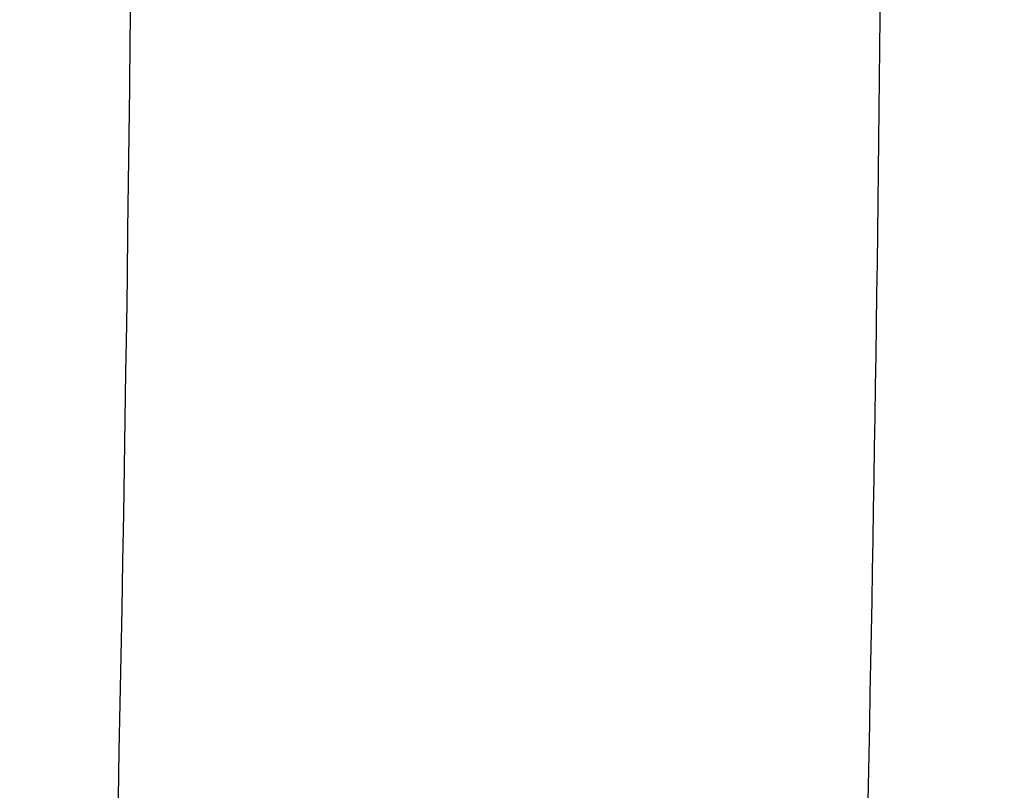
# Model space of a CAD drawing. Header units: millimetres. Extents: x 0 to 297, y 0 to 210.
# Tile 46 of 256: x 145.24126 to 145.24631, y 91.06236 to 91.06631. Entities that reach past the tile are written whole.
import ezdxf

# ---------------------------------------------------------------- set-up
doc = ezdxf.new("R2010")
doc.units = ezdxf.units.MM
doc.header["$LTSCALE"] = 16.335
doc.layers.get('0').update_dxf_attribs({"linetype": 'CONTINUOUS'})
for name, color, linetype in [('01_GLOBAL', 7, 'CONTINUOUS'), ('INTFCLR_1', 7, 'CONTINUOUS'), ('INTFCLR_144815', 7, 'CONTINUOUS')]:
    doc.layers.add(name, color=color, linetype=linetype)

msp = doc.modelspace()

# ---------------------------------------------------------------- linework, layer by layer
at = {"color": 7, "linetype": 'Continuous'}
msp.add_circle((145.8748034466, 92.1344639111), 2.66, dxfattribs=at)
at = {"color": 9, "linetype": 'Continuous'}
msp.add_arc((145.8748034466, 92.1344639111), 2.6259090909, 182.9674534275, 267.0325465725, dxfattribs=at)
at = {"layer": '01_GLOBAL', "color": 7, "linetype": 'Continuous'}
msp.add_circle((145.8748034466, 92.1344639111), 2.695, dxfattribs=at)
at = {"layer": 'INTFCLR_1', "color": 6, "linetype": 'Continuous'}
for radius in [0.4224162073, 0.4014439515]:
    msp.add_arc((144.8596077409, 91.07026820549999), radius, 270, 90.00000002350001, dxfattribs=at)
at = {"layer": 'INTFCLR_1', "color": 9, "linetype": 'Continuous'}
msp.add_arc((144.8596077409, 91.07026820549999), 0.3860864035, 358.5013841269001, 1.4986159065, dxfattribs=at)
for points, knots in [([(145.235167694, 90.93964664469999), (145.2359987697, 90.94190808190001), (145.2376274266, 90.94647450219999), (145.2407305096, 90.9557351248), (145.2457654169, 90.9723575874), (145.2504341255, 90.9918676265), (145.2535169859, 91.00930456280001), (145.2548129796, 91.01820820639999), (145.2554818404, 91.0233579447), (145.2570256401, 91.03628652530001), (145.2586297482, 91.05837735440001), (145.2583725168, 91.0844406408), (145.2571603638, 91.1013307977), (145.2563978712, 91.1091297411), (145.2558364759, 91.114316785), (145.2541019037, 91.12831663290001), (145.2501634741, 91.1507342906), (145.2444881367, 91.1726209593), (145.2404287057, 91.1856112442), (145.2389019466, 91.1902577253), (145.2365792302, 91.1971022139), (145.2313391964, 91.2114116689), (145.2222901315, 91.2324134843), (145.211984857, 91.2522549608), (145.2048007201, 91.26446751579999), (145.2014430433, 91.2699038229), (145.1992124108, 91.27344744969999), (145.1931796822, 91.28276721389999), (145.1830706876, 91.2970707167), (145.1690288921, 91.3144833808), (145.1571354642, 91.32753546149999), (145.1488272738, 91.335878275), (145.1442335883, 91.34029544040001), (145.1378598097, 91.34625257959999), (145.1289384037, 91.35405272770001), (145.1192814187, 91.3616211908), (145.1131582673, 91.3659752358), (145.1101748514, 91.3679776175), (145.1077179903, 91.36955505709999), (145.1055301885, 91.37087160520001), (145.1036031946, 91.37188262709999), (145.1025200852, 91.37238560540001), (145.1016575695, 91.37269323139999), (145.1010609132, 91.3728325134), (145.1005598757, 91.3727568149), (145.1004622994, 91.3722852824), (145.1007027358, 91.3717640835), (145.1011202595, 91.3710418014), (145.1017948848, 91.3701326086), (145.1026939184, 91.3690240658), (145.1038249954, 91.36772389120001), (145.1051758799, 91.366231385), (145.106740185, 91.36454834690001), (145.1092045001, 91.36193938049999), (145.1127127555, 91.35827210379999), (145.1192604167, 91.3514013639), (145.126411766, 91.34369308), (145.1329263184, 91.3363257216), (145.1369531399, 91.33164093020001), (145.143428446, 91.32395035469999), (145.1533417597, 91.3114874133), (145.1663378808, 91.2933552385), (145.175744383, 91.2785527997), (145.1819029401, 91.2680164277), (145.1860815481, 91.2606058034), (145.1932904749, 91.24707920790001), (145.2029180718, 91.2266527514), (145.209559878, 91.2096225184), (145.212649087, 91.20079273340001)], [0, 0, 0, 0, 0.0103790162, 0.0208837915, 0.0420711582, 0.08518389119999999, 0.1071959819, 0.1183353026, 0.1239410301, 0.1295663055, 0.1744258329, 0.2192337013, 0.2417180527, 0.2473539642, 0.2529903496, 0.2641931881, 0.3081223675, 0.3509244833, 0.3614867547, 0.3667496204, 0.3719934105, 0.3926231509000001, 0.4323812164, 0.470412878, 0.488854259, 0.4934078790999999, 0.4979383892, 0.5068921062, 0.5412323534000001, 0.5733304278, 0.6031976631, 0.6172528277, 0.6240454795, 0.630650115, 0.6548352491, 0.6750685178, 0.6834752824, 0.6871962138, 0.6905460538, 0.6960524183, 0.6981915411, 0.6999110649, 0.7012078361, 0.7020914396, 0.7026255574, 0.7031007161, 0.7038824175, 0.7050749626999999, 0.7066970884, 0.7087489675, 0.7112252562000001, 0.7141187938, 0.7174211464, 0.7211233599, 0.729578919, 0.7392839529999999, 0.762009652, 0.7748693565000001, 0.7816473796, 0.7886214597, 0.8181786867, 0.8502212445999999, 0.8846823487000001, 0.8936821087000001, 0.9027944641, 0.9213301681, 0.9597016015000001, 1, 1, 1, 1]), ([(145.1053256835, 91.37126820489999), (145.1058354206, 91.3712681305), (145.1084302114, 91.3702416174), (145.1114097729, 91.368499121), (145.114679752, 91.3664418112), (145.1177098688, 91.36444481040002), (145.1239326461, 91.36010616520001), (145.1337472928, 91.3525686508), (145.1428234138, 91.3447978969), (145.1493077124, 91.338863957), (145.1539781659, 91.3344671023), (145.1624222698, 91.3261665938), (145.1745124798, 91.3131815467), (145.1887911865, 91.29585590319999), (145.1990766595, 91.2816176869), (145.2052148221, 91.27234000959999), (145.2074832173, 91.268814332), (145.2108964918, 91.26340759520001), (145.2181971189, 91.2512662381), (145.2286731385, 91.2315365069), (145.2378781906, 91.2106406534), (145.2432089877, 91.1964014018), (145.2455710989, 91.1895927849), (145.247123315, 91.1849719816), (145.2512489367, 91.17205836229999), (145.2570185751, 91.1502977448), (145.2610247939, 91.1279966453), (145.262788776, 91.1140712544), (145.2633595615, 91.10891295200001), (145.2641347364, 91.10115794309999), (145.2653671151, 91.0843629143), (145.2656287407, 91.0584419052), (145.2639975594, 91.0364740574), (145.2624282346, 91.0236195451), (145.2617481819, 91.01849828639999), (145.2604303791, 91.00964310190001), (145.2572949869, 90.99229775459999), (145.2525471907, 90.9728939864), (145.2474296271, 90.9563683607), (145.2442749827, 90.94715947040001), (145.2426192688, 90.9426185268), (145.2417743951, 90.94036969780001)], [0, 0, 0, 0, 0.0031306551, 0.0166311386, 0.0214593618, 0.0268204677, 0.03892666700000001, 0.0680356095, 0.1027865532, 0.1122690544, 0.1220182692, 0.1421808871, 0.1849821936, 0.2309157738, 0.2799873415, 0.2927705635, 0.2992370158, 0.3057352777, 0.3320402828, 0.3862318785, 0.4428084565, 0.4721382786, 0.4795908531, 0.487069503, 0.5020757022, 0.562848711, 0.6251729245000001, 0.641061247, 0.6490543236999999, 0.6570463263, 0.6889269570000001, 0.7524525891, 0.8160592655, 0.8240370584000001, 0.8319876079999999, 0.8477879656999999, 0.8790177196, 0.9402188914, 0.9703170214, 0.9852457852, 1, 1, 1, 1]), ([(145.1053256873, 90.7692681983), (145.1051880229, 90.769268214), (145.1048509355, 90.76933467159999), (145.1048682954, 90.769940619), (145.1052289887, 90.77056403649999), (145.1058526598, 90.7714906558), (145.1068032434, 90.77264391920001), (145.1086356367, 90.7747211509), (145.110803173, 90.77699248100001), (145.113215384, 90.7794781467), (145.1159839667, 90.7823058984), (145.1217014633, 90.7881297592), (145.1287122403, 90.7954132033), (145.1351564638, 90.80240928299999), (145.1386445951, 90.8062976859), (145.1407113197, 90.80863540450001), (145.1461908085, 90.8148961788), (145.1556953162, 90.8263034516), (145.1688811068, 90.84380018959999), (145.1796415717, 90.85983729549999), (145.1864241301, 90.8709859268), (145.1895721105, 90.87639380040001), (145.1916900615, 90.880099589), (145.1975256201, 90.89060172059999), (145.2065751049, 90.908597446), (145.2153782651, 90.92957264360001), (145.2208882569, 90.944962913), (145.2234958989, 90.95293463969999), (145.2249438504, 90.95758139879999), (145.2285119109, 90.9694259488), (145.2337695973, 90.990067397), (145.2380725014, 91.0149380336), (145.2399207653, 91.03143377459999), (145.2405908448, 91.039179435), (145.2409875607, 91.0443834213), (145.241855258, 91.0586434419), (145.2420882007, 91.0819727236), (145.2404334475, 91.1052173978), (145.2387124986, 91.1193107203), (145.238008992, 91.12442738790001), (145.2368850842, 91.1320325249), (145.2340893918, 91.1481566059), (145.2284266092, 91.1722973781), (145.222482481, 91.1910649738), (145.2192099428, 91.2001967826)], [0, 0, 0, 0, 0.0008731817, 0.001718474, 0.0032338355, 0.0055641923, 0.008732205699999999, 0.0127298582, 0.0231213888, 0.0286463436, 0.0346993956, 0.04822263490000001, 0.0804125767, 0.0988155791, 0.1085508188, 0.1135449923, 0.1186070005, 0.1613231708, 0.2076862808, 0.2575123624, 0.2837454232, 0.2904461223, 0.2972015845, 0.3108183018, 0.3666504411, 0.4248609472, 0.4549769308, 0.4703146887, 0.4780576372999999, 0.4858477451, 0.5487776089, 0.6130123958, 0.6457680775, 0.6540347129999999, 0.6623246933, 0.6788711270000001, 0.74464742, 0.8101273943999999, 0.8265053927, 0.8346996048, 0.8428861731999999, 0.8752668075, 0.9384714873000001, 1, 1, 1, 1])]:
    msp.add_open_spline(points, degree=3, knots=knots, dxfattribs=at)
at = {"layer": 'INTFCLR_1', "color": 6, "linetype": 'Continuous'}
for points, knots in [([(145.1350652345, 91.37126820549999), (145.1342109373, 91.37126820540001), (145.1357546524, 91.3683275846), (145.1370803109, 91.3667054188), (145.1392467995, 91.36385886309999), (145.1419201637, 91.3606392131), (145.145337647, 91.3565301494), (145.149332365, 91.3517583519), (145.1536170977, 91.34656836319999), (145.1578478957, 91.34135293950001), (145.1617862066, 91.3363852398), (145.1654017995, 91.331722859), (145.1686896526, 91.3273862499), (145.1716611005, 91.3233823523), (145.1743369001, 91.31970203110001), (145.176743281, 91.3163294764), (145.1789048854, 91.31324522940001), (145.1808385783, 91.31044103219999), (145.1825660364, 91.30789847), (145.1841084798, 91.3055965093), (145.185490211, 91.3035084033), (145.1867189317, 91.3016307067), (145.1878098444, 91.2999462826), (145.1887779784, 91.29843766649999), (145.1896459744, 91.2970737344), (145.1906214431, 91.2955292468), (145.191753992, 91.2937193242), (145.1928766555, 91.2919021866), (145.1938510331, 91.29030917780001), (145.1946912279, 91.28892487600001), (145.1956155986, 91.28738878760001), (145.1966371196, 91.28567497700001), (145.1977643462, 91.2837631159), (145.1990081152, 91.2816272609), (145.2003754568, 91.2792470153), (145.201880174, 91.2765873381), (145.2035347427, 91.2736120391), (145.2053542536, 91.2702751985), (145.2073580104, 91.2665186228), (145.2095596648, 91.2622861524), (145.2119715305, 91.25751282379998), (145.214608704, 91.2521191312), (145.2174929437, 91.2459939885), (145.220642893, 91.2390035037), (145.2240752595, 91.2309767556), (145.227802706, 91.2217082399), (145.2318351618, 91.21090431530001), (145.2361179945, 91.19831684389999), (145.2403681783, 91.18429274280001), (145.2442872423, 91.16942297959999), (145.2476657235, 91.15438159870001), (145.2504753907, 91.1392991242), (145.2527156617, 91.12423526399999), (145.2543982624, 91.1091876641), (145.2555287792, 91.0941918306), (145.256117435, 91.079233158), (145.2561708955, 91.0643352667), (145.2556951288, 91.0494844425), (145.2546936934, 91.0346826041), (145.2531693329, 91.01994161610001), (145.2511191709, 91.00523180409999), (145.2485428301, 90.9905728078), (145.2454275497, 90.9759328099), (145.2417708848, 90.9613303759), (145.2376203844, 90.94696810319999), (145.2332204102, 90.9335438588), (145.2288852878, 90.92162630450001), (145.2248596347, 90.9114479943), (145.2211587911, 90.90270194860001), (145.2177663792, 90.89512937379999), (145.2146668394, 90.8885329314), (145.2118379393, 90.8827508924), (145.2092594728, 90.87766290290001), (145.2069119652, 90.8731710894), (145.2047820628, 90.869201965), (145.2028538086, 90.86569136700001), (145.2011073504, 90.8625761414), (145.1995253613, 90.8598041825), (145.1980916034, 90.85733143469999), (145.1967959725, 90.8551286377), (145.1956290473, 90.85316932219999), (145.1945782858, 90.85142412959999), (145.1936278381, 90.84986076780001), (145.1927650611, 90.8484539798), (145.1919665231, 90.8471621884), (145.1911689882, 90.845881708), (145.1903111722, 90.84451464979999), (145.1893416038, 90.842982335), (145.1882509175, 90.8412749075), (145.1870226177, 90.8393719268), (145.1856376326, 90.83725116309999), (145.1840803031, 90.8348962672), (145.1823329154, 90.83229124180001), (145.1803729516, 90.82941478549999), (145.1781781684, 90.82624664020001), (145.1757236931, 90.82276863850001), (145.1729902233, 90.8189712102), (145.1699514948, 90.8148382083), (145.1665806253, 90.81035527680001), (145.1628687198, 90.8055344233), (145.1588145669, 90.8003903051), (145.1544498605, 90.7949847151), (145.149996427, 90.78957611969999), (145.1458273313, 90.78459071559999), (145.1422457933, 90.7802896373), (145.1394492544, 90.7769290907), (145.1371773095, 90.773959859), (145.1358081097, 90.7722873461), (145.134193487, 90.7692682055), (145.1350652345, 90.7692682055)], [0, 0, 0, 0, 0.0038604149, 0.007501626, 0.0124785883, 0.0188917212, 0.0268498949, 0.0364677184, 0.0470694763, 0.05724446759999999, 0.0668187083, 0.0757144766, 0.08390537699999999, 0.0914099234, 0.09824517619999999, 0.1044667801, 0.1101313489, 0.1152642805, 0.1198589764, 0.1240215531, 0.1277856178, 0.1311734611, 0.1341617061, 0.1368541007, 0.1392736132, 0.1414672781, 0.1451087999, 0.148921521, 0.1511192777, 0.1535471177, 0.1562389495, 0.1592204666, 0.1625628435, 0.1662680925, 0.1703891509, 0.1749670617, 0.1800766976, 0.185772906, 0.1921414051, 0.1993155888, 0.2073311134, 0.2163077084, 0.2264451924, 0.2379233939, 0.2509534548, 0.2658909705, 0.2830621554, 0.3030578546, 0.3259639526, 0.3492662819, 0.3725305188, 0.395610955, 0.4185782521, 0.4413347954, 0.4640172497, 0.4865192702, 0.5089682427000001, 0.5313242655, 0.5536477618, 0.5759939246, 0.5982772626, 0.6207472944, 0.6432362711, 0.6658996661, 0.6887559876, 0.7107777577, 0.7297237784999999, 0.7460531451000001, 0.7602331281, 0.7726347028, 0.7835467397, 0.7931663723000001, 0.8017211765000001, 0.8093215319, 0.8160683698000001, 0.8220757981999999, 0.8274205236, 0.83220661, 0.8364980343, 0.8403367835, 0.8437547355, 0.8468031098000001, 0.8495420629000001, 0.8520223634, 0.8542604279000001, 0.8564046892, 0.8588391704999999, 0.8615533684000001, 0.8645986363, 0.8679945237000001, 0.8717882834, 0.8760445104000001, 0.8807522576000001, 0.8859628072, 0.8917731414, 0.8981681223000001, 0.9051985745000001, 0.9129160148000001, 0.9213486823, 0.930543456, 0.9404096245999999, 0.9509435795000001, 0.9619432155, 0.9720502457, 0.9803711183, 0.9870628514, 0.9922716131, 0.9960607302, 1, 1, 1, 1]), ([(145.1350652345, 90.7692682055), (145.1360387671, 90.7692682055), (145.1377271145, 90.77040596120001), (145.1403228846, 90.77196865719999), (145.1432989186, 90.7741311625), (145.1469787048, 90.7769487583), (145.1513602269, 90.78054609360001), (145.156189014, 90.78473927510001), (145.1610884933, 90.78922212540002), (145.16571304, 90.7936532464), (145.1699506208, 90.7978753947), (145.1738079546, 90.80185999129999), (145.1773032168, 90.80558700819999), (145.1804624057, 90.8090520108), (145.1833068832, 90.8122538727), (145.1858602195, 90.8151948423), (145.1881553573, 90.8178946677), (145.1902110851, 90.8203591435), (145.1920499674, 90.8226010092), (145.1936917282, 90.8246337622), (145.195161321, 90.8264787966), (145.1964960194, 90.82817546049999), (145.197810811, 90.82986574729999), (145.1992115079, 90.83168840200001), (145.2006985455, 90.83364987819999), (145.2021699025, 90.8356183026), (145.203615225, 90.83757754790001), (145.2051191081, 90.8396441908), (145.2067839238, 90.8419664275), (145.2086446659, 90.8446056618), (145.2107239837, 90.8476123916), (145.2130437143, 90.8510414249), (145.2156231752, 90.85494957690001), (145.2184823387, 90.85940686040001), (145.2216518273, 90.8645112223), (145.2251614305, 90.87037537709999), (145.229038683, 90.8771369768), (145.2333125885, 90.884978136), (145.2380078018, 90.89411228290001), (145.2431555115, 90.9048590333), (145.2486552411, 90.91737134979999), (145.2541538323, 90.9312561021), (145.2592951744, 90.9458952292), (145.2638614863, 90.9607341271), (145.2678132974, 90.9756278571), (145.2711637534, 90.9905604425), (145.2739112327, 91.005452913), (145.2760779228, 91.0203457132), (145.2776685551, 91.03517539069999), (145.2786982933, 91.0499655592), (145.2791763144, 91.06470155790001), (145.2791102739, 91.0793859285), (145.2785051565, 91.09402740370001), (145.2773642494, 91.1086166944), (145.2756872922, 91.1231600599), (145.2734729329, 91.13765537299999), (145.2707211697, 91.1520804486), (145.2674209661, 91.16646759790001), (145.2635667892, 91.1807987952), (145.259139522, 91.19509062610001), (145.254151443, 91.2092704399), (145.2488018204, 91.2228033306), (145.2434345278, 91.23506080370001), (145.238408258, 91.245610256), (145.2338248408, 91.2545835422), (145.2296571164, 91.2622860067), (145.2258775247, 91.26893157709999), (145.2224553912, 91.2746994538), (145.2193628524, 91.2797261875), (145.216567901, 91.28412676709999), (145.2140471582, 91.2879848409), (145.2117761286, 91.29137679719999), (145.209737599, 91.2943566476), (145.2079066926, 91.2969818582), (145.20627007, 91.2992895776), (145.2048016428, 91.30132990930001), (145.203482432, 91.3031390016), (145.202221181, 91.30484800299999), (145.2009100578, 91.3066043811), (145.1994654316, 91.308515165), (145.1979774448, 91.3104559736), (145.1964846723, 91.3123763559), (145.1949729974, 91.31429626), (145.1933137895, 91.31637424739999), (145.1914604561, 91.3186591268), (145.1893845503, 91.3211745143), (145.1870661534, 91.32393108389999), (145.1844777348, 91.3269433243), (145.1815962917, 91.3302189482), (145.1783918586, 91.3337676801), (145.174841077, 91.3375879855), (145.1709238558, 91.34167041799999), (145.1666153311, 91.3459993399), (145.1619164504, 91.3505367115), (145.1569054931, 91.35515789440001), (145.1519289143, 91.3595100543), (145.1473729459, 91.36327579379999), (145.1435388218, 91.36622737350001), (145.1404516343, 91.3684830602), (145.1377826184, 91.3700958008), (145.1360568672, 91.37126820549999), (145.1350652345, 91.37126820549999)], [0, 0, 0, 0, 0.0042187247, 0.0081401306, 0.0133978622, 0.0200459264, 0.0282638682, 0.0379443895, 0.0477615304, 0.05703690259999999, 0.0656973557, 0.0736821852, 0.0810680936, 0.0878383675, 0.0940009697, 0.0996271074, 0.1047154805, 0.1093563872, 0.1135342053, 0.1172803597, 0.1206792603, 0.1237557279, 0.1266349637, 0.1299589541, 0.1337168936, 0.1373013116, 0.1406085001, 0.1442672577, 0.148377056, 0.1529904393, 0.1582606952, 0.164218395, 0.1709303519, 0.1785521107, 0.1871652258, 0.1969659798, 0.2081658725, 0.2209392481, 0.2356613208, 0.2526660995, 0.2725685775, 0.2948769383, 0.3173640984, 0.3397873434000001, 0.3621386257, 0.3841211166, 0.4060891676, 0.4277469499, 0.4493218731, 0.470705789, 0.4919793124, 0.5131981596, 0.5343255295, 0.5554668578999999, 0.5765984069, 0.5977513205, 0.6189954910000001, 0.6402209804, 0.6617015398, 0.6832900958, 0.7050415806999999, 0.7268239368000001, 0.7463339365, 0.7630160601, 0.7774553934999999, 0.7899931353, 0.8009638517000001, 0.8105830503, 0.8190545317, 0.8265380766, 0.8331730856, 0.8390248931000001, 0.8442268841, 0.8488182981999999, 0.8528943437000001, 0.8564866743, 0.8597116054, 0.8625968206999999, 0.8656908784, 0.8692094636, 0.8729771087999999, 0.8762884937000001, 0.879749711, 0.8835661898, 0.8878115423, 0.8924986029, 0.8976989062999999, 0.9034198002, 0.9097088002, 0.9166034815, 0.9241390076, 0.9323094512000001, 0.9411199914, 0.9506041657, 0.9606137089, 0.9706541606, 0.9792553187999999, 0.9862062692, 0.9916647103, 0.9957028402, 1, 1, 1, 1])]:
    msp.add_open_spline(points, degree=3, knots=knots, dxfattribs=at)
at = {"layer": 'INTFCLR_144815', "color": 6, "linetype": 'Continuous'}
for radius in [0.4466793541, 0.4256665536]:
    msp.add_circle((144.8596077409, 91.07026820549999), radius, dxfattribs=at)
for radius, start, end in [(0.6157754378, 313.9937911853, 154.5150993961), (0.5947754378, 312.9543589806, 154.5144414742), (0.5751005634, 282.2440355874, 71.2863570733), (0.4537777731, 308.490992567, 51.50900743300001), (0.4747905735, 316.9838592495, 43.0161407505), (0.4480128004, 313.9992414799, 46.00075850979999)]:
    msp.add_arc((144.8596077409, 91.07026820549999), radius, start, end, dxfattribs=at)
at = {"layer": 'INTFCLR_144815', "color": 9, "linetype": 'Continuous'}
for centre, radius, start, end in [((144.8596077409, 91.07026820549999), 0.5712784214, 292.4997540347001, 54.0964566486), ((144.8596102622, 91.0702693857), 0.5153523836, 292.4997540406, 54.09645665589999), ((144.8596257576, 91.0702725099), 0.5066391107, 311.2505121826, 48.7494878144), ((144.859607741, 91.07026820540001), 0.4617768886, 314.0862202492, 45.9137797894), ((144.8596077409, 91.07026820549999), 0.450734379, 313.8592910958, 46.1407088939), ((144.8596077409, 91.07026820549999), 0.4477854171, 314.0319604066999, 45.9680396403)]:
    msp.add_arc(centre, radius, start, end, dxfattribs=at)
at = {"layer": 'INTFCLR_144815', "color": 6, "linetype": 'Continuous'}
for points, knots in [([(145.1715348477, 90.75876832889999), (145.1712150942, 90.75877420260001), (145.1712119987, 90.7600066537), (145.1717859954, 90.7606973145), (145.1723169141, 90.76165810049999), (145.1728921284, 90.7625179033), (145.1735763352, 90.7635211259), (145.1743814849, 90.7646468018), (145.17530592, 90.76590735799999), (145.1763525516, 90.7673048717), (145.1775225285, 90.7688449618), (145.1788179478, 90.77053327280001), (145.1802417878, 90.7723776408), (145.1817966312, 90.7743857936), (145.1834827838, 90.77656326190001), (145.1852973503, 90.77891214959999), (145.1872357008, 90.7814329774), (145.189295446, 90.7841297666), (145.1914790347, 90.78701356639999), (145.1937896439, 90.79009740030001), (145.1962240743, 90.79338687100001), (145.1987743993, 90.7968818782), (145.2014309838, 90.8005803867), (145.2041860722, 90.8044833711), (145.2070298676, 90.8085892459), (145.2099514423, 90.81289490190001), (145.2129388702, 90.817395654), (145.215979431, 90.8220852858), (145.2190598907, 90.8269562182), (145.2221667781, 90.8319996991), (145.2252866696, 90.83720604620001), (145.2284064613, 90.84256492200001), (145.2315136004, 90.8480656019), (145.2345962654, 90.8536972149), (145.2376434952, 90.8594489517), (145.2406452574, 90.8653102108), (145.2435925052, 90.8712707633), (145.2464771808, 90.87732085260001), (145.2492921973, 90.8834512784), (145.2520314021, 90.8896534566), (145.2546894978, 90.8959194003), (145.2572619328, 90.9022416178), (145.2597453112, 90.9086143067), (145.2621317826, 90.9150187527), (145.2644188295, 90.921447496), (145.2666074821, 90.927902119), (145.2687002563, 90.9343905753), (145.2706975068, 90.94091510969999), (145.2725965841, 90.9474676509), (145.2743963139, 90.9540444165), (145.2760946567, 90.9606370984), (145.2776905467, 90.96723941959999), (145.2791843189, 90.97385019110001), (145.2805765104, 90.98046922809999), (145.2818676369, 90.98709652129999), (145.2830580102, 90.9937313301), (145.2841477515, 91.0003718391), (145.2851369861, 91.0070158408), (145.2860260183, 91.01366199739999), (145.2868152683, 91.0203099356), (145.2875051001, 91.02695916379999), (145.2880958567, 91.0336093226), (145.2885878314, 91.04025993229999), (145.2889813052, 91.0469109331), (145.289276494, 91.0535620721), (145.2894735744, 91.06021341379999), (145.2895726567, 91.0668647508), (145.2895738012, 91.0735161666), (145.2894770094, 91.0801674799), (145.2892822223, 91.0868188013), (145.2889893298, 91.09346994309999), (145.2885981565, 91.1001209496), (145.2881084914, 91.1067715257), (145.2875200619, 91.1134215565), (145.2868325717, 91.1200706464), (145.2860456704, 91.126718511), (145.2851589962, 91.13336461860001), (145.2841721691, 91.14000833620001), (145.2830848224, 91.14664879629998), (145.2818965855, 91.15328508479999), (145.2806070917, 91.15991620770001), (145.2792161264, 91.166540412), (145.2777236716, 91.17315528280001), (145.27612979, 91.1797584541), (145.2744344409, 91.18634824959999), (145.2726374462, 91.1929236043), (145.2707388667, 91.19948263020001), (145.2687392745, 91.2060219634), (145.2666397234, 91.21253728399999), (145.2644415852, 91.2190240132), (145.2621464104, 91.2254777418), (145.2597562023, 91.23189351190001), (145.2572735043, 91.2382657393), (145.2547014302, 91.2445882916), (145.2520437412, 91.25085444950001), (145.2493049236, 91.25705687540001), (145.2464902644, 91.26318759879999), (145.2436059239, 91.26923801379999), (145.240658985, 91.2751989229), (145.2376574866, 91.2810606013), (145.2346104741, 91.28681281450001), (145.231527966, 91.2924449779), (145.2284209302, 91.2979462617), (145.2253011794, 91.30330580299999), (145.2221812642, 91.3085128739), (145.2190742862, 91.31355713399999), (145.2159936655, 91.3184289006), (145.2129528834, 91.323119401), (145.209965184, 91.3276210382), (145.207043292, 91.331927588), (145.2041991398, 91.3360343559), (145.2014436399, 91.33993825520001), (145.1987864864, 91.3436378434), (145.1962360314, 91.34713327), (145.1937992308, 91.35042615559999), (145.1914816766, 91.3535193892), (145.1892876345, 91.3564169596), (145.1872201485, 91.3591237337), (145.1852811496, 91.36164526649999), (145.1834716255, 91.3639875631), (145.1817917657, 91.36615689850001), (145.1802410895, 91.36815967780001), (145.1788186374, 91.3700022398), (145.1775230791, 91.3716907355), (145.1763528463, 91.3732311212), (145.1753062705, 91.37462867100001), (145.1743814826, 91.3758893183), (145.1735770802, 91.3770151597), (145.1728902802, 91.378018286), (145.1723225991, 91.3788786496), (145.1718630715, 91.3796692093), (145.171402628, 91.38041122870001), (145.1710534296, 91.38175923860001), (145.1715348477, 91.38176808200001)], [0, 0, 0, 0, 0.0014103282, 0.0032894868, 0.0045784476, 0.006109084, 0.0078878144, 0.009921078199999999, 0.0122159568, 0.0147800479, 0.0176210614, 0.0207450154, 0.0241645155, 0.0278962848, 0.0319450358, 0.0363094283, 0.0409856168, 0.0459681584, 0.0512740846, 0.0569372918, 0.0629614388, 0.06932079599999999, 0.0760170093, 0.0830428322, 0.09038864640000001, 0.09804223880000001, 0.1059886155, 0.1142106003, 0.1226891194, 0.1314036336, 0.1403327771, 0.1494548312, 0.1587482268, 0.1681920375, 0.1777662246, 0.1874518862, 0.1972313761, 0.2070885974, 0.2170088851, 0.2269790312, 0.2369874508, 0.247023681, 0.2570780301, 0.2671479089, 0.2771627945, 0.2871678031, 0.297203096, 0.3072268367, 0.3172573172, 0.3272873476, 0.3372951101, 0.3472786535, 0.3572404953, 0.3671820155, 0.3771057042, 0.38701475, 0.3969071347, 0.4067804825, 0.4166362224, 0.4264761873, 0.4363022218, 0.4461151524, 0.4559173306, 0.4657100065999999, 0.4754958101, 0.4852761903, 0.4950537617, 0.5048299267, 0.514607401, 0.5243876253, 0.5341732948, 0.5439658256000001, 0.5537677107, 0.5635801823, 0.5734055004, 0.5832449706, 0.5931003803, 0.6029729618, 0.6128636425, 0.6227732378, 0.6327028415, 0.6426530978, 0.6526214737, 0.6626060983, 0.6726078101, 0.6826271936, 0.6926651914, 0.7027189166, 0.7127821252, 0.7228511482, 0.7329216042, 0.7429877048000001, 0.7530428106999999, 0.7630790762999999, 0.7730874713, 0.7830577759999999, 0.7929782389, 0.8028356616, 0.8126154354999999, 0.8223014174, 0.8318761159, 0.8413205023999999, 0.8506146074, 0.8597374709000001, 0.8686675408, 0.8773831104, 0.8858627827, 0.8940860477, 0.9020337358, 0.9096886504, 0.9170358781, 0.9240630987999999, 0.9307608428, 0.9371226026, 0.9431446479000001, 0.9488258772, 0.9541674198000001, 0.9591725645, 0.9638462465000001, 0.9681947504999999, 0.9722253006, 0.9759458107, 0.979364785, 0.9824904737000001, 0.9853313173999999, 0.9878955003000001, 0.9901906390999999, 0.9922241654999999, 0.994002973, 0.9955336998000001, 0.9968227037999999, 0.9978766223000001, 1, 1, 1, 1]), ([(145.1816919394, 91.37126820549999), (145.1813689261, 91.37126820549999), (145.181354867, 91.37002508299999), (145.1818990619, 91.3693135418), (145.1824036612, 91.36833271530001), (145.1829511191, 91.36745360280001), (145.1836029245, 91.3664285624), (145.1843702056, 91.3652784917), (145.1852510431, 91.3639914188), (145.1862478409, 91.3625655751), (145.1873615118, 91.36099545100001), (145.1885933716, 91.3592761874), (145.1899443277, 91.35740242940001), (145.1914151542, 91.3553685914), (145.1930061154, 91.3531691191), (145.1947171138, 91.3507983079), (145.1965473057, 91.3482507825), (145.1984952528, 91.34552127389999), (145.2005585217, 91.3426051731), (145.2027337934, 91.33949840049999), (145.2050166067, 91.3361978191), (145.207401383, 91.33270127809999), (145.2098813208, 91.32900788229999), (145.2124484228, 91.3251181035), (145.2150935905, 91.3210338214), (145.2178067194, 91.3167583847), (145.2205768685, 91.3122965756), (145.2233924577, 91.30765452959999), (145.2262415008, 91.3028395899), (145.2291118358, 91.297860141), (145.2319913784, 91.29272536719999), (145.2348683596, 91.2874449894), (145.2377314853, 91.2820290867), (145.2405700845, 91.276487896), (145.2433742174, 91.27083163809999), (145.2461347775, 91.26507030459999), (145.2488435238, 91.25921354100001), (145.2514930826, 91.25327056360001), (145.2540769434, 91.2472500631), (145.2565894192, 91.2411601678), (145.2590255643, 91.23500850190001), (145.2613812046, 91.2288019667), (145.2636527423, 91.2225470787), (145.2658372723, 91.2162495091), (145.2679322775, 91.20991477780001), (145.2699358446, 91.203547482), (145.2718463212, 91.1971521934), (145.2736625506, 91.19073257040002), (145.275383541, 91.18429233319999), (145.2770086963, 91.1778343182), (145.2785375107, 91.171361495), (145.2799697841, 91.1648759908), (145.281305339, 91.1583801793), (145.282544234, 91.1518756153), (145.2836865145, 91.14536413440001), (145.2847323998, 91.1388467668), (145.285682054, 91.13232495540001), (145.2865357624, 91.12579938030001), (145.2872937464, 91.1192711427), (145.2879563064, 91.1127405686), (145.2885236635, 91.10620849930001), (145.2889960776, 91.09967506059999), (145.2893737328, 91.0931409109), (145.2896568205, 91.0866060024), (145.2898454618, 91.0800708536), (145.2899397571, 91.0735353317), (145.2899397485, 91.06699989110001), (145.2898454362, 91.0604643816), (145.2896567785, 91.0539292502), (145.2893736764, 91.04739438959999), (145.2889960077, 91.040860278), (145.2885235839, 91.034326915), (145.2879562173, 91.0277949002), (145.2872936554, 91.02126443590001), (145.2865356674, 91.0147362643), (145.2856819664, 91.00821082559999), (145.2847323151, 91.0016890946), (145.283686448, 90.99517188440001), (145.2825441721, 90.98866045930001), (145.2813053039, 90.98215605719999), (145.2799697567, 90.9756602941), (145.2785375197, 90.9691749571), (145.277008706, 90.9627021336), (145.2753835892, 90.95624426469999), (145.2736625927, 90.9498039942), (145.2718464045, 90.94338450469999), (145.2699359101, 90.9369891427), (145.2679323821, 90.9306219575), (145.2658373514, 90.9242871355), (145.2636528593, 90.9179896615), (145.2613812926, 90.91173468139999), (145.2590256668, 90.9055281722), (145.2565895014, 90.8993764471), (145.2540770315, 90.8932865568), (145.2514931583, 90.8872660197), (145.2488435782, 90.8813229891), (145.2461348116, 90.8754661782), (145.2433742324, 90.86970480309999), (145.2405700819, 90.8640485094), (145.2377314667, 90.8585072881), (145.2348683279, 90.85309136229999), (145.2319913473, 90.8478109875), (145.2291118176, 90.8426762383), (145.2262415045, 90.8376968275), (145.2233924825, 90.83288192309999), (145.220576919, 90.8282399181), (145.2178068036, 90.8237781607), (145.2150937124, 90.8195027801), (145.2124485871, 90.8154185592), (145.2098815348, 90.8115288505), (145.2074016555, 90.8078355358), (145.2050169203, 90.8043390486), (145.2027341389, 90.801038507), (145.2005588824, 90.79793175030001), (145.1984956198, 90.7950156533), (145.1965476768, 90.79228614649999), (145.1947174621, 90.7897385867), (145.1930064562, 90.7873677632), (145.1914154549, 90.7851682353), (145.1899446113, 90.7831343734), (145.1885936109, 90.781260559), (145.1873617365, 90.77954126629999), (145.1862480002, 90.77797109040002), (145.1852512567, 90.77654520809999), (145.1843701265, 90.7752581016), (145.1836036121, 90.77410794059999), (145.1829493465, 90.7730830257), (145.1824091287, 90.7722033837), (145.1819724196, 90.77139682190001), (145.1815362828, 90.7706332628), (145.1812048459, 90.7692682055), (145.1816919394, 90.7692682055)], [0, 0, 0, 0, 0.0014863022, 0.0034583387, 0.00480742, 0.0064070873, 0.008263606, 0.0103831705, 0.0127725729, 0.0154385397, 0.018388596, 0.0216299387, 0.0251705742, 0.0290176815, 0.0331791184, 0.0376612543, 0.0424708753, 0.0476126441, 0.053091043, 0.05890788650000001, 0.0650637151, 0.071556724, 0.0783824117, 0.08553378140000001, 0.09300120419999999, 0.1007725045, 0.1088330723, 0.1171662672, 0.125753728, 0.1345758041, 0.1436120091, 0.1528416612, 0.1622443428, 0.1717998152, 0.1814887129, 0.1912927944, 0.2011949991, 0.2111795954, 0.2212322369, 0.2313400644, 0.2414915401, 0.251676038, 0.2618853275, 0.272110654, 0.2823462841, 0.2925853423, 0.3028240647, 0.3130572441, 0.3232827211, 0.3334966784, 0.3436983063, 0.353884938, 0.364056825, 0.3742120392, 0.3843517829, 0.3944749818, 0.4045834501, 0.4146764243, 0.4247563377, 0.4348229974, 0.4448791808, 0.4549248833, 0.4649631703, 0.4749943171, 0.4850215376, 0.4950452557, 0.505068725, 0.5150924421, 0.5251196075, 0.5351507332, 0.5451888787, 0.5552345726, 0.5652905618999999, 0.5753571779, 0.5854368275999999, 0.5955298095, 0.6056379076, 0.615761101, 0.6259004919, 0.6360558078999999, 0.6462271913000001, 0.6564139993, 0.6666151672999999, 0.6768294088, 0.6870543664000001, 0.6972879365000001, 0.7075261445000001, 0.7177656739, 0.7280008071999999, 0.7382265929, 0.7484354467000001, 0.7586203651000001, 0.7687717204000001, 0.7788795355, 0.7889322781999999, 0.7989169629, 0.8088192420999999, 0.8186233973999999, 0.8283123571, 0.8378678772, 0.8472706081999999, 0.8565002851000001, 0.8655364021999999, 0.8743584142, 0.8829458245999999, 0.8912789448, 0.8993394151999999, 0.9071106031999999, 0.9145779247, 0.9217291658, 0.9285546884, 0.9350475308, 0.9412033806, 0.9470201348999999, 0.9524985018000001, 0.9576403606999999, 0.9624499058, 0.9669322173, 0.9710936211, 0.9749409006, 0.978481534, 0.9817230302, 0.984673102, 0.9873392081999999, 0.9897286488, 0.9918483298, 0.9937048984, 0.9953046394, 0.9966537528, 0.9977587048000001, 1, 1, 1, 1]), ([(145.2619187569, 91.0702682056), (145.2619187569, 91.0661356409), (145.2617972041, 91.0578659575), (145.2612501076, 91.0454634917), (145.2603370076, 91.0330607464), (145.2590551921, 91.0206586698), (145.2574020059, 91.0082592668), (145.2553745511, 90.99586623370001), (145.2529686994, 90.983485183), (145.2501810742, 90.971124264), (145.2470107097, 90.9587946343), (145.2434550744, 90.946512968), (145.2395175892, 90.93429876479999), (145.2352018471, 90.9221775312), (145.2305195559, 90.9101815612), (145.2254865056, 90.89834935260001), (145.2201294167, 90.8867289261), (145.2144851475, 90.8753763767), (145.2086034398, 90.86435830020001), (145.2025493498, 90.8537475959), (145.1964022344, 90.843622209), (145.1902548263, 90.8340614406), (145.1842079, 90.82513824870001), (145.1783638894, 90.8169126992), (145.1728175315, 90.80942519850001), (145.1676486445, 90.8026917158), (145.1629171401, 90.79670667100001), (145.1586605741, 90.7914457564), (145.1549015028, 90.7868678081), (145.1516394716, 90.7829300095), (145.1488735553, 90.77957647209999), (145.1465811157, 90.77677520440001), (145.1447678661, 90.77445192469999), (145.1433636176, 90.7726559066), (145.1424842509, 90.77114923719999), (145.1417601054, 90.7703139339), (145.1418564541, 90.7692682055), (145.1421340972, 90.7692682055)], [0, 0, 0, 0, 0.0373969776, 0.0748305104, 0.1123278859, 0.1499208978, 0.1876426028, 0.2255106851, 0.2635438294, 0.3017616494, 0.3401610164, 0.3787310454, 0.4174490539, 0.4562752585, 0.4951477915, 0.5339633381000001, 0.5726158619, 0.6109244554, 0.6486768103, 0.6856239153, 0.7214601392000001, 0.7558561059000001, 0.7884730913, 0.8189949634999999, 0.8471589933, 0.8727898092, 0.8958085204, 0.9161981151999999, 0.9340282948, 0.9494114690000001, 0.9624736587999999, 0.9733586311, 0.9821878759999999, 0.9890812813, 0.9941468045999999, 0.9974875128, 1, 1, 1, 1]), ([(145.1615550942, 90.75876832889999), (145.1612445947, 90.7587739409), (145.1612273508, 90.75997196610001), (145.1618093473, 90.76063833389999), (145.1623391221, 90.7615694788), (145.1629159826, 90.7624028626), (145.1636016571, 90.7633759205), (145.1644091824, 90.76446815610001), (145.165336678, 90.76569181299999), (145.1663871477, 90.7670488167), (145.1675618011, 90.76854473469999), (145.1688622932, 90.7701844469), (145.170290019, 90.7719735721), (145.1718464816, 90.7739182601), (145.1735329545, 90.77602503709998), (145.1753505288, 90.7783008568), (145.177299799, 90.7807527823), (145.1793809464, 90.7833881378), (145.1815932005, 90.7862138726), (145.1839344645, 90.78923609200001), (145.1864007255, 90.79245924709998), (145.1889860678, 90.79588603), (145.1916830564, 90.79951771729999), (145.1944830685, 90.8033544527), (145.1973763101, 90.80739509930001), (145.200351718, 90.8116368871), (145.2033970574, 90.8160752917), (145.2064992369, 90.82070421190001), (145.2096445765, 90.8255160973), (145.2128191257, 90.83050217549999), (145.2160089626, 90.83565269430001), (145.2192004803, 90.84095719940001), (145.2223806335, 90.84640480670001), (145.225537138, 90.8519844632), (145.2286586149, 90.8576851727), (145.2317346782, 90.86349617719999), (145.2347559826, 90.8694071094), (145.2377142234, 90.87540809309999), (145.2406021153, 90.8814898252), (145.2434133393, 90.8876436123), (145.2461424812, 90.8938613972), (145.2487849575, 90.9001357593), (145.2513369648, 90.9064599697), (145.2537953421, 90.9128278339), (145.2561575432, 90.9192337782), (145.258421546, 90.92567277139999), (145.2605857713, 90.9321402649), (145.2626490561, 90.9386322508), (145.2646105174, 90.94514498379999), (145.2664696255, 90.9516753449), (145.2682260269, 90.958220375), (145.269879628, 90.9647776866), (145.2714304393, 90.9713449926), (145.272878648, 90.97792049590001), (145.2742244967, 90.984502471), (145.2754683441, 90.99108963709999), (145.2766105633, 90.9976807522), (145.2776515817, 91.0042748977), (145.2785918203, 91.0108711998), (145.2794317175, 91.0174690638), (145.2801716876, 91.0240679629), (145.280812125, 91.0306675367), (145.2813533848, 91.0372674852), (145.2817957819, 91.04386761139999), (145.2821395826, 91.0504677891), (145.2823849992, 91.057067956), (145.2825321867, 91.0636680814), (145.2825648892, 91.06806835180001), (145.2825648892, 91.07026820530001)], [0, 0, 0, 0, 0.0027272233, 0.00637693, 0.0088871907, 0.0118720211, 0.0153444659, 0.0193180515, 0.02380733, 0.0288260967, 0.0343890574, 0.0405101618, 0.0472051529, 0.05449051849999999, 0.0623846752, 0.0709044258, 0.0800682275, 0.08989261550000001, 0.1003941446, 0.1115838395, 0.1234656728, 0.1360350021, 0.1492811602, 0.1631910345, 0.1777467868, 0.1929237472, 0.2086919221, 0.2250163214, 0.241858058, 0.2591751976, 0.2769240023, 0.2950599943, 0.3135389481, 0.3323178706, 0.3513557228, 0.3706138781, 0.3900565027, 0.40965088, 0.4293672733, 0.4491790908, 0.4690627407, 0.4889974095, 0.5089649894, 0.5289504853, 0.5489397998, 0.5689220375, 0.5888883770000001, 0.6088300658, 0.6287418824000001, 0.6486179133, 0.6684555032, 0.6882511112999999, 0.7080041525, 0.7277129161, 0.7473782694, 0.7670001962, 0.7865808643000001, 0.8061213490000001, 0.8256243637, 0.8450923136, 0.8645285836, 0.8839363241, 0.9033192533, 0.9226811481, 0.9420259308, 0.9613578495, 0.9806810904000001, 1, 1, 1, 1]), ([(145.1891690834, 90.7763964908), (145.1887851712, 90.776403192), (145.1889546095, 90.77791854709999), (145.1897315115, 90.7790594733), (145.1908843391, 90.7812084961), (145.1925602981, 90.78374182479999), (145.1947341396, 90.78700949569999), (145.1974252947, 90.7909271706), (145.2006308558, 90.79558203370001), (145.2042332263, 90.80084524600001), (145.2079731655, 90.8063906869), (145.2115725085, 90.811841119), (145.2148750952, 90.8169466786), (145.2178706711, 90.8216830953), (145.220574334, 90.82605046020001), (145.2230116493, 90.8300661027), (145.2251949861, 90.8337337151), (145.2271471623, 90.8370710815), (145.2288885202, 90.8400975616), (145.2304549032, 90.8428619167), (145.2319718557, 90.84557564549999), (145.2335082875, 90.8483650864), (145.235040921, 90.8511930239), (145.236458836, 90.8538494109), (145.2377089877, 90.8562252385), (145.2388113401, 90.858346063), (145.2397838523, 90.8602375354), (145.2406875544, 90.8620129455), (145.241596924, 90.8638183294), (145.2425851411, 90.8658013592), (145.2436776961, 90.86802049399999), (145.2448886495, 90.8705137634), (145.2462310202, 90.873321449), (145.2477173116, 90.876486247), (145.2493581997, 90.8800514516), (145.251170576, 90.88408150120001), (145.2531660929, 90.8886402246), (145.2553605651, 90.89380950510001), (145.2577752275, 90.8997015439), (145.2604300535, 90.90645553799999), (145.26333995, 90.914239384), (145.2665092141, 90.92323256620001), (145.2699429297, 90.9337048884), (145.27355238, 90.945747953), (145.2770962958, 90.9589566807), (145.2803400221, 90.97273768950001), (145.2831548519, 90.9866050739), (145.285532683, 91.000518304), (145.2874745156, 91.0144570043), (145.288982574, 91.0284284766), (145.2900557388, 91.0423936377), (145.2906967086, 91.0563451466), (145.290839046, 91.0656325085), (145.290839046, 91.07026820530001)], [0, 0, 0, 0, 0.0036397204, 0.0085369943, 0.0157954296, 0.0255088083, 0.0378134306, 0.0528137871, 0.0706279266, 0.09136563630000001, 0.1132788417, 0.1340284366, 0.1532798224, 0.1709168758, 0.1871507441, 0.2019689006, 0.2154440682, 0.2276101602, 0.2386187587, 0.2485421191, 0.257728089, 0.268088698, 0.2787291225, 0.288218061, 0.2966314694, 0.3041773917, 0.3108751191, 0.3167920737, 0.3230614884, 0.3300369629, 0.337794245, 0.3465081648, 0.3563110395, 0.3672939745, 0.3796510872, 0.3935134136, 0.4091801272, 0.426821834, 0.4467452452, 0.4695381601, 0.4956096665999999, 0.5255127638, 0.5599184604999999, 0.6000687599, 0.6446728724, 0.6895337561, 0.7342496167, 0.7787833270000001, 0.8233104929, 0.8676315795, 0.9119694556, 0.9560574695, 1, 1, 1, 1]), ([(145.3115000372, 91.07026820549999), (145.3115000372, 91.0656664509), (145.3113516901, 91.05645244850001), (145.3106831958, 91.042633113), (145.3095662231, 91.0288125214), (145.3079983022, 91.0150007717), (145.3059760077, 91.0012043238), (145.3034956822, 90.9874324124), (145.3005540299, 90.9736981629), (145.2971490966, 90.96001988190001), (145.2932813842, 90.9464221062), (145.2889552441, 90.9329363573), (145.2841806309, 90.9196025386), (145.2789753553, 90.9064700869), (145.2733674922, 90.8935989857), (145.2673981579, 90.8810602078), (145.2611238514, 90.8689352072), (145.2546184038, 90.8573142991), (145.2479729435, 90.8462925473), (145.2412937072, 90.8359640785), (145.2346967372, 90.8264141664), (145.2282996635, 90.8177110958), (145.2222127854, 90.80989981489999), (145.2165301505, 90.8029981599), (145.2113244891, 90.79699886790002), (145.2066450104, 90.7918714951), (145.2025199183, 90.78757659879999), (145.1989594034, 90.78405105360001), (145.1959636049, 90.78127604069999), (145.1935201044, 90.7791103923), (145.1913967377, 90.7775714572), (145.1900017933, 90.7763819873), (145.1891691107, 90.77639652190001)], [0, 0, 0, 0, 0.0421285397, 0.08434683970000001, 0.1266414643, 0.1690446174, 0.2115817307, 0.2542734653, 0.2971305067, 0.3401457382, 0.3832945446, 0.4265305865, 0.4697791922, 0.5129300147, 0.5558322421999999, 0.5982870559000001, 0.6400420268, 0.6807938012, 0.7201892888, 0.7578469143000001, 0.7933806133, 0.8264335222, 0.8567170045, 0.8840287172, 0.9082689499, 0.9294277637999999, 0.9475672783, 0.9627965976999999, 0.9752495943, 0.9850650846, 0.9923757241, 1, 1, 1, 1])]:
    msp.add_open_spline(points, degree=3, knots=knots, dxfattribs=at)
at = {"layer": 'INTFCLR_144815', "color": 9, "linetype": 'Continuous'}
for points, knots in [([(145.2413747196, 91.3697613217), (145.2428639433, 91.3678095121), (145.244886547, 91.3651650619), (145.2474551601, 91.36177357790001), (145.2497308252, 91.3587506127), (145.2541366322, 91.3528298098), (145.2608916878, 91.34346662), (145.2694858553, 91.330890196), (145.2769239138, 91.31925431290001), (145.2822409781, 91.3104424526), (145.2853801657, 91.30507285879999), (145.2902521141, 91.296552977), (145.2975017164, 91.2831042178), (145.3067246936, 91.2641132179), (145.3132109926, 91.2490572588), (145.3173738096, 91.2385489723), (145.3201622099, 91.2312497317), (145.3248954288, 91.2181278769), (145.3310525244, 91.19876650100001), (145.3373574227, 91.1746119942), (145.3411666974, 91.15589345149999), (145.3433109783, 91.1430787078), (145.3446460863, 91.1343337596), (145.3460875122, 91.12330024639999), (145.3472124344, 91.1121900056), (145.3479204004, 91.1032489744), (145.3487845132, 91.0898469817), (145.3493461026, 91.0697652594), (145.3485394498, 91.0430468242), (145.3467779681, 91.0231082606), (145.3451270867, 91.0098889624), (145.343909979, 91.0011675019), (145.3415031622, 90.9862564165), (145.3372609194, 90.9655227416), (145.3309735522, 90.94150350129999), (145.3248291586, 90.9222137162), (145.3204306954, 90.9100345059), (145.3183461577, 90.9045328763), (145.3169544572, 90.900927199), (145.3131561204, 90.8913484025), (145.3066802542, 90.87632793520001), (145.2974761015, 90.85738376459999), (145.2894993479, 90.8425881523), (145.283827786, 90.8327786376), (145.2806417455, 90.8274435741), (145.2760993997, 90.8199922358), (145.2694850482, 90.80964470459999), (145.2608832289, 90.79705758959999), (145.2541232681, 90.7876882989), (145.2497158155, 90.78176573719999), (145.2474419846, 90.7787453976), (145.2448787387, 90.77536113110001), (145.2428609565, 90.7727230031), (145.2413748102, 90.7707752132)], [0, 0, 0, 0, 0.0113523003, 0.0153945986, 0.0196724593, 0.0288485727, 0.04952051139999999, 0.0730548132, 0.0992747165, 0.1133659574, 0.1206417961, 0.1280352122, 0.1587481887, 0.1912667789, 0.2256293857, 0.2345212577, 0.2435306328, 0.2617592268, 0.2990180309, 0.3374305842, 0.3771409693, 0.3872950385, 0.3975091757, 0.4180450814, 0.4387403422, 0.4491382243, 0.4595166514, 0.5008391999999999, 0.5419727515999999, 0.5830556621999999, 0.5933356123, 0.6035730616, 0.6237732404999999, 0.6631691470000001, 0.7013781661, 0.7385292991, 0.7567366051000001, 0.761249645, 0.7657337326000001, 0.7746080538, 0.8088969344, 0.8413373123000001, 0.8719692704, 0.886598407, 0.893729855, 0.9007025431, 0.926950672, 0.9505051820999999, 0.9711896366, 0.9803691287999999, 0.9846421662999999, 0.9886711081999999, 1, 1, 1, 1]), ([(145.2386581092, 90.77762801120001), (145.2395181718, 90.77883493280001), (145.2429631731, 90.78369879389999), (145.2492389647, 90.792812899), (145.2575878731, 90.80560983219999), (145.2640046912, 90.8161221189), (145.2684113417, 90.8236906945), (145.2715041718, 90.8291128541), (145.2770118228, 90.83908549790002), (145.2847566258, 90.8541230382), (145.2936901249, 90.8733675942), (145.2999719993, 90.8886156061), (145.3036565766, 90.8983380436), (145.3050072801, 90.90199955), (145.307031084, 90.9075881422), (145.3113025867, 90.9199631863), (145.3172673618, 90.9395557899), (145.3233689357, 90.9639422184), (145.327484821, 90.9849864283), (145.3298201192, 91.00011997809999), (145.3310013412, 91.00897330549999), (145.3326039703, 91.0223959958), (145.334328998, 91.0428202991), (145.3348448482, 91.0610544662), (145.3348448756, 91.0702682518)], [0, 0, 0, 0, 0.0141977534, 0.0570997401, 0.1060018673, 0.1605593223, 0.1750635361, 0.1899029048, 0.2203592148, 0.2841982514, 0.3519009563, 0.42356155, 0.4421237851, 0.4515054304, 0.4609492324, 0.4990648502, 0.5769114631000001, 0.6570654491, 0.7397891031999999, 0.7822307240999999, 0.8037455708, 0.8253529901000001, 0.9117316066, 1, 1, 1, 1])]:
    msp.add_open_spline(points, degree=3, knots=knots, dxfattribs=at)

doc.saveas('drawing.dxf')
